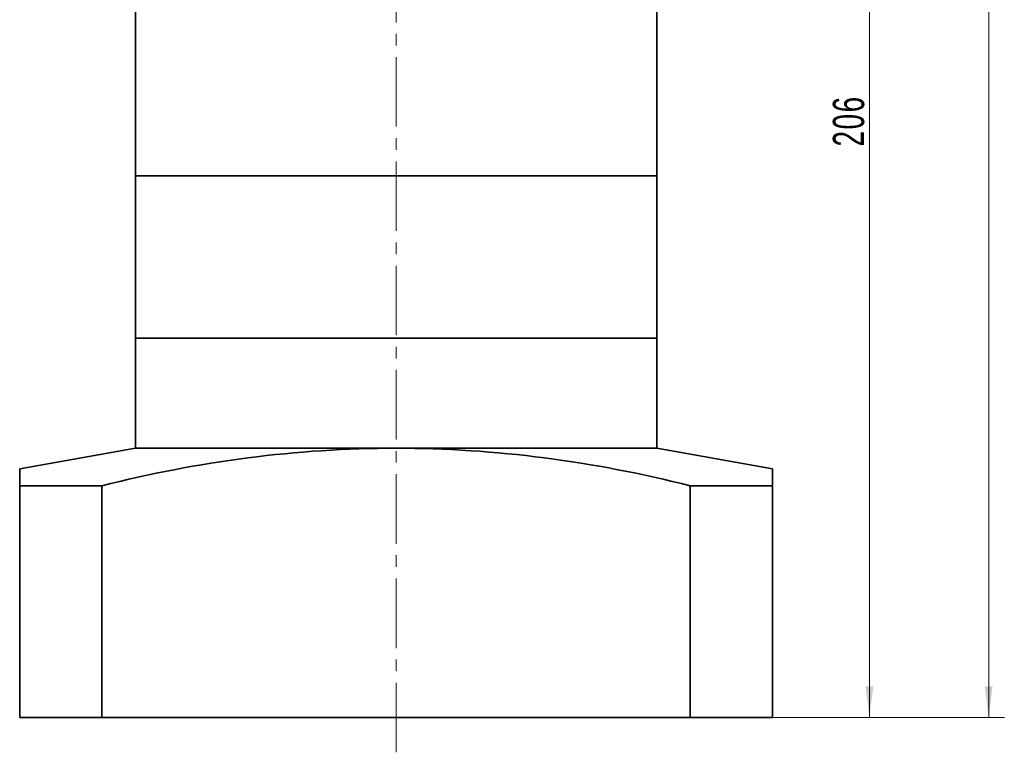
# Model space of a CAD drawing. Header units: millimetres. Extents: x 1472 to 2334, y -85 to 528.
# Tile 3 of 5: x 1924 to 2094, y 162 to 289. Entities that reach past the tile are written whole.
import ezdxf

# ---------------------------------------------------------------- set-up
doc = ezdxf.new("R2010")
doc.units = ezdxf.units.MM
doc.linetypes.add('点画线', pattern=[18, 12, -2, 2, -2])
doc.layers.get('0').update_dxf_attribs({"lineweight": 35})
for name, color, linetype, lineweight in [('7标注层', 4, 'Continuous', 18), ('EB0', 7, 'Continuous', 35), ('EB0_1', 7, 'Continuous', 35), ('中心线层', 1, '点画线', 18), ('尺寸线层', 3, 'Continuous', 18), ('粗实线层_1', 7, 'Continuous', 35)]:
    doc.layers.add(name, color=color, linetype=linetype, lineweight=lineweight)
doc.styles.add('标准', font='txt', dxfattribs={"width": 0.667})
doc.dimstyles.new('a4-1-1', dxfattribs={"dimtxt": 3, "dimasz": 3, "dimexe": 1.5, "dimexo": 0, "dimgap": 0.5, "dimtad": 1, "dimdec": 3, "dimdsep": 46, "dimtxsty": '标准', "dimblk": '_CAXARROW', "dimcen": 0, "dimdle": 6, "dimazin": 2, "dimtfac": 0.707107, "dimtdec": 3, "dimtix": 1, "dimtmove": 2, "dimatfit": 3, "dimfxl": 0, "dimfrac": 2, "dimtolj": 1, "dimarcsym": 0})

# ---------------------------------------------------------------- blocks, each defined once
blk = doc.blocks.new('*X23')
at = {"layer": '尺寸线层', "linetype": 'Continuous'}
for points in [[(2070.61, 374.34), (2071.29, 368.94), (2069.94, 368.94)], [(2070.61, 168.34), (2071.29, 173.74), (2069.94, 173.74)]]:
    blk.add_hatch(color=0, dxfattribs=at).paths.add_polyline_path(points, flags=0)
at = {"layer": '尺寸线层', "color": 0, "linetype": 'Continuous'}
for p, q in [((2046.88, 374.34), (2073.31, 374.34)), ((2070.61, 374.34), (2070.61, 168.34)), ((2053.88, 168.34), (2073.31, 168.34))]:
    blk.add_line(p, q, dxfattribs=at)
at = {"layer": '尺寸线层', "color": 0, "insert": (2067.04, 271.34), "char_height": 5.4, "width": 14.2748, "attachment_point": 5, "rotation": 90, "line_spacing_factor": 1.15057, "style": '标准'}
blk.add_mtext('\\T1.1;206', dxfattribs=at)
blk = doc.blocks.new('_CAXARROW')
blk.add_hatch(color=0).paths.add_polyline_path([(0, 0), (-1, 0.125), (-1, -0.125)], flags=0)
blk = doc.blocks.new('*X24')
at = {"layer": '尺寸线层', "linetype": 'Continuous'}
for points in [[(2091.21, 429.34), (2091.88, 423.94), (2090.53, 423.94)], [(2091.21, 168.34), (2091.88, 173.74), (2090.53, 173.74)]]:
    blk.add_hatch(color=0, dxfattribs=at).paths.add_polyline_path(points, flags=0)
at = {"layer": '尺寸线层', "color": 0, "linetype": 'Continuous'}
for p, q in [((2043.88, 429.34), (2093.91, 429.34)), ((2091.21, 429.34), (2091.21, 168.34)), ((2053.88, 168.34), (2093.91, 168.34))]:
    blk.add_line(p, q, dxfattribs=at)
at = {"layer": '尺寸线层', "color": 0, "insert": (2087.63, 298.84), "char_height": 5.4, "width": 14.0022, "attachment_point": 5, "rotation": 90, "line_spacing_factor": 1.15057, "style": '标准'}
blk.add_mtext('\\T1.1;261', dxfattribs=at)

msp = doc.modelspace()

# ---------------------------------------------------------------- linework, layer by layer
msp.add_line((2033.8805, 233.8376), (1943.8805, 233.8376))
at = {"layer": '7标注层'}
msp.add_line((1943.8805, 233.8376), (2033.8805, 233.8376), dxfattribs=at)
at = {"layer": 'EB0'}
for p, q in [((1943.8805, 296.3376), (1943.8805, 261.8376)), ((2033.8805, 296.3376), (2033.8805, 261.8376)), ((2033.8805, 261.8376), (1943.8805, 261.8376)), ((2033.8805, 261.8376), (1943.8805, 261.8376)), ((2033.8805, 261.8376), (1943.8805, 261.8376)), ((2033.8805, 261.8376), (1943.8805, 261.8376)), ((2033.8805, 233.8376), (1943.8805, 233.8376)), ((2033.8805, 233.8376), (1943.8805, 233.8376)), ((2033.8805, 233.8376), (1943.8805, 233.8376))]:
    msp.add_line(p, q, dxfattribs=at)
at = {"layer": 'EB0_1'}
for p, q in [((2033.8805, 261.8376), (1943.8805, 261.8376)), ((2033.8805, 261.8376), (1943.8805, 261.8376)), ((1943.8805, 261.8376), (1943.8805, 233.8376)), ((2033.8805, 261.8376), (2033.8805, 233.8376)), ((1943.8805, 233.8376), (1943.8805, 214.8376)), ((2033.8805, 233.8376), (1943.8805, 233.8376)), ((2033.8805, 233.8376), (1943.8805, 233.8376)), ((2033.8805, 233.8376), (2033.8805, 214.8376))]:
    msp.add_line(p, q, dxfattribs=at)
at = {"layer": '中心线层'}
msp.add_line((1988.8805, 162.3519), (1988.8805, 432.3328), dxfattribs=at)
at = {"layer": '粗实线层_1'}
for p, q in [((2033.8805, 233.8376), (1943.8805, 233.8376)), ((1923.8805, 211.3111), (1943.8805, 214.8376)), ((2033.8805, 214.8376), (1943.8805, 214.8376)), ((2053.8805, 211.3111), (2033.8805, 214.8376)), ((1923.8805, 168.3372), (1923.8805, 211.3111)), ((2053.8805, 168.3372), (2053.8805, 211.3111)), ((1923.8805, 208.3372), (1938.0745, 208.3372)), ((1938.0745, 168.3372), (1938.0745, 208.3372)), ((2039.6865, 168.3372), (2039.6865, 208.3372)), ((2053.8805, 208.3372), (2039.6865, 208.3372)), ((2053.8805, 168.3372), (1923.8805, 168.3372))]:
    msp.add_line(p, q, dxfattribs=at)
msp.add_open_spline([(2039.6865, 208.3372), (2023.146, 212.5697), (1988.8805, 217.1055), (1954.6149, 212.5697), (1938.0745, 208.3372)], degree=3, dxfattribs=at)

# ---------------------------------------------------------------- dimensions: what is measured, and where the dimension line sits
at = {"layer": '尺寸线层'}
for base, p1, picture, middle in [((2091.2051, 168.3372), (2043.8805, 429.3376), '*X24', (2087.6343, 298.8374)), ((2070.6143, 168.3372), (2046.8805, 374.3376), '*X23', (2067.0435, 271.3374))]:
    dim = msp.add_linear_dim(base=base, p1=p1, p2=(2053.8805, 168.3372), angle=270, dimstyle='a4-1-1', override={"dimsah": 1, "dimtfill": 1, "dimtzin": 8}, dxfattribs=at)
    dim.commit()
    dim.dimension.update_dxf_attribs({"geometry": picture, "text_midpoint": middle})

doc.saveas('drawing.dxf')
